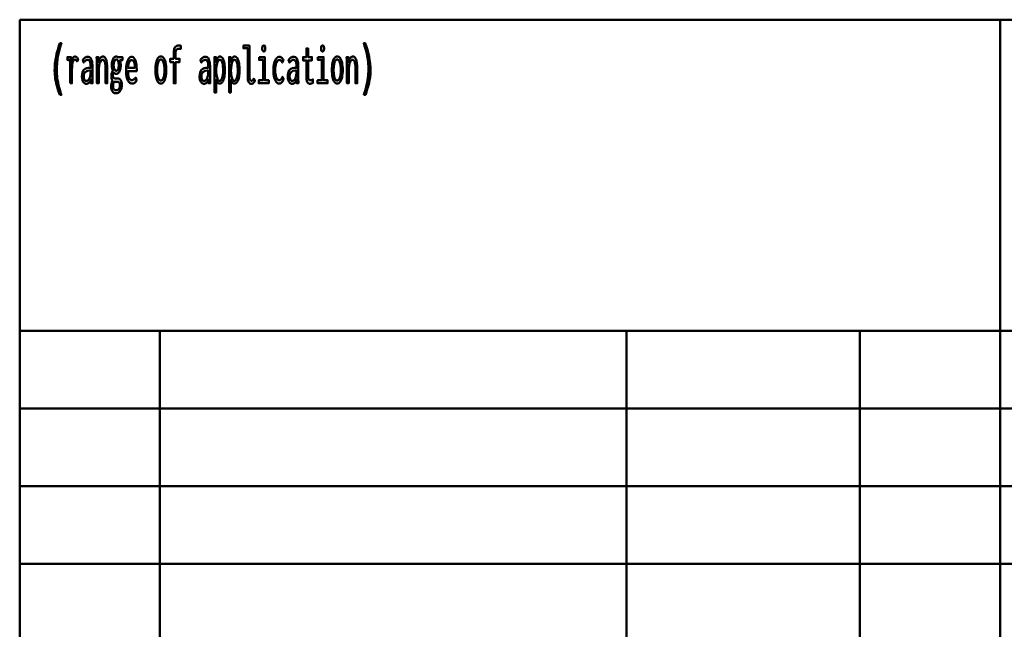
# Model space of a CAD drawing. Header units: millimetres. Extents: x 0 to 420, y 0 to 297.
# Tile 10 of 28: x 225 to 278, y 34 to 67. Entities that reach past the tile are written whole.
import ezdxf

# ---------------------------------------------------------------- set-up
doc = ezdxf.new("R2010")
doc.units = ezdxf.units.MM
doc.layers.add('AM_0', color=7, linetype='Continuous', lineweight=50)

# ---------------------------------------------------------------- blocks, each defined once
blk = doc.blocks.new('1_Drawing_frame_0_in_6060C2111N1N4N_300Cl0__1203')
at = {"layer": 'AM_0'}
for p, q in [((224.62, 12.5), (224.62, 67.49)), ((224.62, 67.49), (407.5, 67.49)), ((277.96, 67.49), (277.96, 12.5)), ((224.62, 50.57), (407.5, 50.57)), ((232.24, 50.57), (232.24, 12.5)), ((257.64, 50.57), (257.64, 12.5)), ((270.34, 50.57), (270.34, 12.5)), ((224.62, 46.34), (321.14, 46.34)), ((224.62, 42.11), (321.14, 42.11)), ((224.62, 37.88), (321.14, 37.88))]:
    blk.add_line(p, q, dxfattribs=at)
blk = doc.blocks.new('75_text1__1_in_6060C2111N1N4N_300Cl0__1203')
at = {"layer": 'AM_0'}
for points in [[(226.801, 63.398), (226.801, 63.398), (226.767, 63.495), (226.72, 63.634), (226.72, 63.634), (226.677, 63.766), (226.652, 63.851), (226.652, 63.851), (226.629, 63.935), (226.598, 64.063), (226.598, 64.063), (226.572, 64.192), (226.557, 64.28), (226.557, 64.28), (226.544, 64.368), (226.531, 64.502), (226.531, 64.502), (226.523, 64.639), (226.522, 64.731), (226.522, 64.731), (226.525, 64.876), (226.541, 65.098), (226.541, 65.098), (226.57, 65.324), (226.598, 65.478), (226.598, 65.478), (226.63, 65.631), (226.687, 65.855), (226.687, 65.855), (226.754, 66.07), (226.805, 66.209), (226.887, 66.209), (226.887, 66.209), (226.841, 66.067), (226.78, 65.851), (226.78, 65.851), (226.729, 65.633), (226.701, 65.485), (226.701, 65.485), (226.677, 65.338), (226.651, 65.12), (226.651, 65.12), (226.638, 64.905), (226.635, 64.763), (226.635, 64.763), (226.636, 64.679), (226.643, 64.549), (226.643, 64.549), (226.656, 64.412), (226.667, 64.318), (226.667, 64.318), (226.681, 64.223), (226.706, 64.08), (226.706, 64.08), (226.735, 63.937), (226.757, 63.842), (226.757, 63.842), (226.78, 63.748), (226.818, 63.613), (226.818, 63.613), (226.858, 63.482), (226.887, 63.398), (226.801, 63.398)], [(233.005, 65.186), (232.815, 65.186), (232.815, 65.361), (233.005, 65.361), (233.005, 65.598), (233.005, 65.598), (233.006, 65.67), (233.012, 65.766), (233.012, 65.766), (233.024, 65.847), (233.034, 65.893), (233.034, 65.893), (233.047, 65.933), (233.069, 65.983), (233.069, 65.983), (233.096, 66.022), (233.117, 66.042), (233.117, 66.042), (233.139, 66.057), (233.177, 66.073), (233.177, 66.073), (233.22, 66.082), (233.252, 66.084), (233.252, 66.084), (233.274, 66.084), (233.311, 66.082), (233.311, 66.082), (233.353, 66.079), (233.385, 66.076), (233.385, 65.897), (233.385, 65.897), (233.366, 65.9), (233.332, 65.903), (233.332, 65.903), (233.294, 65.904), (233.265, 65.905), (233.265, 65.905), (233.245, 65.904), (233.216, 65.9), (233.216, 65.9), (233.191, 65.893), (233.177, 65.886), (233.177, 65.886), (233.163, 65.877), (233.145, 65.858), (233.145, 65.858), (233.13, 65.832), (233.121, 65.812), (233.121, 65.812), (233.113, 65.787), (233.105, 65.744), (233.105, 65.744), (233.101, 65.69), (233.1, 65.65), (233.1, 65.361), (233.32, 65.361), (233.32, 65.186), (233.099, 65.186), (233.099, 64.03), (233.005, 64.03), (233.005, 65.186)], [(237.227, 63.995), (237.227, 63.995), (237.188, 63.999), (237.138, 64.022), (237.138, 64.022), (237.098, 64.065), (237.077, 64.105), (237.077, 64.105), (237.06, 64.153), (237.042, 64.244), (237.042, 64.244), (237.032, 64.357), (237.03, 64.443), (237.03, 65.936), (236.797, 65.936), (236.797, 66.084), (237.123, 66.084), (237.123, 64.449), (237.123, 64.449), (237.125, 64.39), (237.131, 64.315), (237.131, 64.315), (237.144, 64.258), (237.156, 64.23), (237.156, 64.23), (237.169, 64.207), (237.192, 64.183), (237.192, 64.183), (237.218, 64.17), (237.237, 64.168), (237.237, 64.168), (237.252, 64.169), (237.272, 64.175), (237.272, 64.175), (237.29, 64.186), (237.302, 64.196), (237.302, 64.196), (237.312, 64.209), (237.328, 64.233), (237.328, 64.233), (237.345, 64.262), (237.356, 64.285), (237.417, 64.159), (237.417, 64.159), (237.398, 64.126), (237.371, 64.084), (237.371, 64.084), (237.345, 64.051), (237.328, 64.033), (237.328, 64.033), (237.311, 64.019), (237.282, 64.004), (237.282, 64.004), (237.25, 63.996), (237.227, 63.995)], [(237.899, 65.764), (237.899, 65.764), (237.883, 65.766), (237.863, 65.773), (237.863, 65.773), (237.847, 65.788), (237.838, 65.801), (237.838, 65.801), (237.832, 65.818), (237.825, 65.851), (237.825, 65.851), (237.821, 65.893), (237.82, 65.925), (237.82, 65.925), (237.821, 65.958), (237.825, 66), (237.825, 66), (237.832, 66.033), (237.838, 66.05), (237.838, 66.05), (237.847, 66.063), (237.863, 66.077), (237.863, 66.077), (237.883, 66.085), (237.899, 66.087), (237.899, 66.087), (237.916, 66.085), (237.937, 66.078), (237.937, 66.078), (237.953, 66.063), (237.962, 66.05), (237.962, 66.05), (237.968, 66.034), (237.975, 66.001), (237.975, 66.001), (237.979, 65.959), (237.98, 65.925), (237.98, 65.925), (237.979, 65.893), (237.975, 65.851), (237.975, 65.851), (237.968, 65.818), (237.962, 65.801), (237.962, 65.801), (237.953, 65.788), (237.937, 65.773), (237.937, 65.773), (237.916, 65.766), (237.899, 65.764)], [(240.398, 64.001), (240.398, 64.001), (240.376, 64.003), (240.345, 64.014), (240.345, 64.014), (240.317, 64.033), (240.3, 64.05), (240.3, 64.05), (240.285, 64.071), (240.265, 64.108), (240.265, 64.108), (240.249, 64.152), (240.24, 64.185), (240.24, 64.185), (240.233, 64.221), (240.225, 64.278), (240.225, 64.278), (240.221, 64.34), (240.22, 64.384), (240.22, 65.278), (240.041, 65.278), (240.041, 65.46), (240.22, 65.46), (240.22, 65.931), (240.314, 65.931), (240.314, 65.46), (240.516, 65.46), (240.516, 65.278), (240.314, 65.278), (240.314, 64.449), (240.314, 64.449), (240.314, 64.416), (240.316, 64.371), (240.316, 64.371), (240.32, 64.332), (240.323, 64.309), (240.323, 64.309), (240.328, 64.289), (240.337, 64.262), (240.337, 64.262), (240.35, 64.24), (240.36, 64.228), (240.36, 64.228), (240.372, 64.217), (240.393, 64.206), (240.393, 64.206), (240.419, 64.2), (240.438, 64.199), (240.438, 64.199), (240.453, 64.201), (240.483, 64.209), (240.483, 64.209), (240.525, 64.226), (240.558, 64.241), (240.571, 64.246), (240.571, 64.051), (240.571, 64.051), (240.552, 64.043), (240.525, 64.032), (240.525, 64.032), (240.499, 64.022), (240.482, 64.016), (240.482, 64.016), (240.465, 64.011), (240.44, 64.005), (240.44, 64.005), (240.415, 64.002), (240.398, 64.001)], [(241.099, 65.764), (241.099, 65.764), (241.083, 65.766), (241.063, 65.773), (241.063, 65.773), (241.047, 65.788), (241.038, 65.801), (241.038, 65.801), (241.032, 65.818), (241.025, 65.851), (241.025, 65.851), (241.021, 65.893), (241.02, 65.925), (241.02, 65.925), (241.021, 65.958), (241.025, 66), (241.025, 66), (241.032, 66.033), (241.038, 66.05), (241.038, 66.05), (241.047, 66.063), (241.063, 66.077), (241.063, 66.077), (241.083, 66.085), (241.099, 66.087), (241.099, 66.087), (241.116, 66.085), (241.137, 66.078), (241.137, 66.078), (241.153, 66.063), (241.162, 66.05), (241.162, 66.05), (241.168, 66.034), (241.175, 66.001), (241.175, 66.001), (241.179, 65.959), (241.18, 65.925), (241.18, 65.925), (241.179, 65.893), (241.175, 65.851), (241.175, 65.851), (241.168, 65.818), (241.162, 65.801), (241.162, 65.801), (241.153, 65.788), (241.137, 65.773), (241.137, 65.773), (241.116, 65.766), (241.099, 65.764)], [(243.344, 63.398), (243.344, 63.398), (243.372, 63.482), (243.413, 63.613), (243.413, 63.613), (243.45, 63.748), (243.474, 63.842), (243.474, 63.842), (243.495, 63.937), (243.524, 64.08), (243.524, 64.08), (243.549, 64.223), (243.563, 64.318), (243.563, 64.318), (243.575, 64.412), (243.587, 64.549), (243.587, 64.549), (243.594, 64.679), (243.596, 64.763), (243.596, 64.763), (243.593, 64.905), (243.579, 65.12), (243.579, 65.12), (243.554, 65.338), (243.53, 65.485), (243.53, 65.485), (243.501, 65.633), (243.451, 65.851), (243.451, 65.851), (243.39, 66.067), (243.344, 66.209), (243.426, 66.209), (243.426, 66.209), (243.476, 66.07), (243.543, 65.855), (243.543, 65.855), (243.6, 65.631), (243.633, 65.478), (243.633, 65.478), (243.66, 65.324), (243.69, 65.098), (243.69, 65.098), (243.706, 64.876), (243.709, 64.731), (243.709, 64.731), (243.707, 64.639), (243.7, 64.502), (243.7, 64.502), (243.686, 64.368), (243.674, 64.28), (243.674, 64.28), (243.659, 64.192), (243.632, 64.063), (243.632, 64.063), (243.601, 63.935), (243.578, 63.851), (243.578, 63.851), (243.553, 63.766), (243.511, 63.634), (243.511, 63.634), (243.464, 63.495), (243.429, 63.398), (243.344, 63.398)], [(227.363, 64.03), (227.363, 64.03), (227.364, 64.089), (227.364, 64.21), (227.364, 64.21), (227.365, 64.371), (227.366, 64.501), (227.367, 64.763), (227.367, 64.763), (227.367, 64.832), (227.367, 64.923), (227.367, 64.923), (227.366, 65.001), (227.364, 65.045), (227.364, 65.045), (227.363, 65.083), (227.361, 65.134), (227.361, 65.134), (227.359, 65.174), (227.357, 65.196), (227.357, 65.196), (227.355, 65.216), (227.351, 65.246), (227.351, 65.246), (227.346, 65.278), (227.343, 65.299), (227.215, 65.299), (227.215, 65.46), (227.417, 65.46), (227.432, 65.177), (227.432, 65.177), (227.438, 65.215), (227.448, 65.269), (227.448, 65.269), (227.463, 65.317), (227.474, 65.346), (227.474, 65.346), (227.487, 65.373), (227.507, 65.407), (227.507, 65.407), (227.529, 65.435), (227.545, 65.451), (227.545, 65.451), (227.56, 65.464), (227.584, 65.477), (227.584, 65.477), (227.608, 65.485), (227.624, 65.486), (227.624, 65.486), (227.643, 65.484), (227.672, 65.476), (227.672, 65.476), (227.701, 65.46), (227.721, 65.446), (227.721, 65.446), (227.739, 65.429), (227.764, 65.4), (227.764, 65.4), (227.785, 65.367), (227.798, 65.343), (227.743, 65.216), (227.743, 65.216), (227.736, 65.23), (227.722, 65.251), (227.722, 65.251), (227.705, 65.271), (227.691, 65.284), (227.691, 65.284), (227.677, 65.296), (227.653, 65.309), (227.653, 65.309), (227.628, 65.316), (227.611, 65.317), (227.611, 65.317), (227.579, 65.31), (227.539, 65.273), (227.539, 65.273), (227.508, 65.204), (227.492, 65.14), (227.492, 65.14), (227.48, 65.063), (227.467, 64.923), (227.467, 64.923), (227.46, 64.754), (227.458, 64.625), (227.458, 64.03), (227.363, 64.03)], [(228.243, 64.004), (228.243, 64.004), (228.217, 64.006), (228.179, 64.015), (228.179, 64.015), (228.145, 64.032), (228.123, 64.048), (228.123, 64.048), (228.103, 64.067), (228.076, 64.103), (228.076, 64.103), (228.053, 64.147), (228.04, 64.181), (228.04, 64.181), (228.029, 64.219), (228.018, 64.283), (228.018, 64.283), (228.011, 64.354), (228.01, 64.406), (228.01, 64.406), (228.015, 64.509), (228.04, 64.639), (228.04, 64.639), (228.087, 64.736), (228.131, 64.783), (228.131, 64.783), (228.18, 64.819), (228.261, 64.858), (228.261, 64.858), (228.348, 64.877), (228.409, 64.879), (228.483, 64.876), (228.483, 64.935), (228.483, 64.935), (228.483, 64.968), (228.481, 65.018), (228.481, 65.018), (228.477, 65.065), (228.474, 65.097), (228.474, 65.097), (228.469, 65.127), (228.458, 65.171), (228.458, 65.171), (228.441, 65.213), (228.427, 65.24), (228.427, 65.24), (228.41, 65.264), (228.379, 65.29), (228.379, 65.29), (228.341, 65.304), (228.311, 65.307), (228.311, 65.307), (228.287, 65.305), (228.253, 65.297), (228.253, 65.297), (228.222, 65.282), (228.203, 65.269), (228.203, 65.269), (228.184, 65.252), (228.153, 65.222), (228.153, 65.222), (228.121, 65.186), (228.099, 65.158), (228.05, 65.299), (228.05, 65.299), (228.066, 65.319), (228.089, 65.346), (228.089, 65.346), (228.109, 65.37), (228.122, 65.385), (228.122, 65.385), (228.136, 65.398), (228.159, 65.417), (228.159, 65.417), (228.185, 65.436), (228.205, 65.448), (228.205, 65.448), (228.226, 65.459), (228.258, 65.471), (228.258, 65.471), (228.293, 65.477), (228.318, 65.478), (228.318, 65.478), (228.362, 65.474), (228.419, 65.452), (228.419, 65.452), (228.466, 65.411), (228.491, 65.374), (228.491, 65.374), (228.513, 65.331), (228.538, 65.266), (228.538, 65.266), (228.555, 65.198), (228.563, 65.152), (228.563, 65.152), (228.568, 65.105), (228.573, 65.037), (228.573, 65.037), (228.576, 64.971), (228.576, 64.927), (228.576, 64.43), (228.576, 64.43), (228.577, 64.356), (228.579, 64.239), (228.579, 64.239), (228.584, 64.116), (228.588, 64.03), (228.499, 64.03), (228.499, 64.03), (228.498, 64.043), (228.498, 64.067), (228.498, 64.067), (228.497, 64.097), (228.496, 64.12), (228.492, 64.228), (228.492, 64.228), (228.477, 64.183), (228.449, 64.126), (228.449, 64.126), (228.415, 64.08), (228.388, 64.057), (228.388, 64.057), (228.36, 64.038), (228.317, 64.017), (228.317, 64.017), (228.273, 64.006), (228.243, 64.004)], [(228.826, 65.075), (228.826, 65.075), (228.826, 65.099), (228.826, 65.135), (228.826, 65.135), (228.824, 65.168), (228.823, 65.19), (228.823, 65.19), (228.822, 65.213), (228.82, 65.251), (228.82, 65.251), (228.817, 65.293), (228.815, 65.323), (228.806, 65.46), (228.897, 65.46), (228.912, 65.164), (228.912, 65.164), (228.918, 65.199), (228.93, 65.25), (228.93, 65.25), (228.946, 65.298), (228.959, 65.328), (228.959, 65.328), (228.974, 65.356), (228.998, 65.394), (228.998, 65.394), (229.024, 65.426), (229.043, 65.444), (229.043, 65.444), (229.062, 65.459), (229.092, 65.475), (229.092, 65.475), (229.122, 65.484), (229.142, 65.486), (229.142, 65.486), (229.188, 65.479), (229.247, 65.444), (229.247, 65.444), (229.296, 65.379), (229.323, 65.319), (229.323, 65.319), (229.345, 65.247), (229.369, 65.12), (229.369, 65.12), (229.382, 64.97), (229.384, 64.857), (229.384, 64.03), (229.29, 64.03), (229.29, 64.75), (229.29, 64.75), (229.29, 64.818), (229.288, 64.91), (229.288, 64.91), (229.284, 64.992), (229.28, 65.041), (229.28, 65.041), (229.274, 65.086), (229.263, 65.146), (229.263, 65.146), (229.247, 65.199), (229.234, 65.229), (229.234, 65.229), (229.218, 65.255), (229.19, 65.283), (229.19, 65.283), (229.156, 65.299), (229.129, 65.301), (229.129, 65.301), (229.101, 65.298), (229.063, 65.278), (229.063, 65.278), (229.03, 65.241), (229.01, 65.207), (229.01, 65.207), (228.993, 65.167), (228.97, 65.1), (228.97, 65.1), (228.952, 65.023), (228.942, 64.966), (228.942, 64.966), (228.935, 64.907), (228.927, 64.815), (228.927, 64.815), (228.922, 64.721), (228.921, 64.657), (228.921, 64.03), (228.826, 64.03), (228.826, 65.075)], [(229.858, 63.484), (229.858, 63.484), (229.836, 63.485), (229.803, 63.491), (229.803, 63.491), (229.771, 63.501), (229.751, 63.511), (229.751, 63.511), (229.731, 63.523), (229.703, 63.546), (229.703, 63.546), (229.677, 63.574), (229.661, 63.596), (229.661, 63.596), (229.637, 63.636), (229.611, 63.705), (229.611, 63.705), (229.597, 63.782), (229.595, 63.839), (229.595, 63.839), (229.595, 63.876), (229.6, 63.93), (229.6, 63.93), (229.609, 63.984), (229.617, 64.02), (229.617, 64.02), (229.626, 64.054), (229.642, 64.103), (229.642, 64.103), (229.659, 64.148), (229.671, 64.176), (229.671, 64.176), (229.658, 64.194), (229.641, 64.222), (229.641, 64.222), (229.628, 64.252), (229.621, 64.272), (229.621, 64.272), (229.616, 64.295), (229.61, 64.332), (229.61, 64.332), (229.607, 64.374), (229.606, 64.404), (229.606, 64.404), (229.607, 64.443), (229.61, 64.497), (229.61, 64.497), (229.617, 64.545), (229.623, 64.573), (229.623, 64.573), (229.63, 64.601), (229.645, 64.644), (229.645, 64.644), (229.665, 64.689), (229.68, 64.719), (229.68, 64.737), (229.68, 64.737), (229.673, 64.754), (229.662, 64.783), (229.662, 64.783), (229.653, 64.817), (229.648, 64.842), (229.648, 64.842), (229.643, 64.869), (229.638, 64.915), (229.638, 64.915), (229.635, 64.966), (229.635, 65.004), (229.635, 65.004), (229.636, 65.06), (229.642, 65.138), (229.642, 65.138), (229.654, 65.211), (229.665, 65.256), (229.665, 65.256), (229.678, 65.298), (229.701, 65.353), (229.701, 65.353), (229.729, 65.399), (229.75, 65.426), (229.75, 65.426), (229.773, 65.447), (229.809, 65.471), (229.809, 65.471), (229.849, 65.484), (229.877, 65.486), (229.877, 65.486), (229.886, 65.486), (229.898, 65.485), (229.898, 65.485), (229.909, 65.482), (229.915, 65.48), (229.915, 65.48), (229.921, 65.477), (229.931, 65.472), (229.931, 65.472), (229.941, 65.465), (229.948, 65.46), (230.206, 65.46), (230.206, 65.283), (230.074, 65.283), (230.074, 65.283), (230.082, 65.264), (230.092, 65.231), (230.092, 65.231), (230.1, 65.194), (230.105, 65.168), (230.105, 65.168), (230.109, 65.14), (230.113, 65.097), (230.113, 65.097), (230.115, 65.052), (230.116, 65.022), (230.116, 65.022), (230.115, 64.971), (230.109, 64.897), (230.109, 64.897), (230.097, 64.826), (230.087, 64.781), (230.087, 64.781), (230.075, 64.738), (230.052, 64.681), (230.052, 64.681), (230.025, 64.632), (230.005, 64.603), (230.005, 64.603), (229.983, 64.579), (229.947, 64.554), (229.947, 64.554), (229.908, 64.54), (229.881, 64.537), (229.881, 64.537), (229.865, 64.538), (229.843, 64.542), (229.843, 64.542), (229.823, 64.55), (229.81, 64.557), (229.81, 64.557), (229.798, 64.566), (229.779, 64.581), (229.779, 64.581), (229.761, 64.598), (229.749, 64.611), (229.749, 64.611), (229.738, 64.596), (229.723, 64.573), (229.723, 64.573), (229.711, 64.549), (229.705, 64.533), (229.705, 64.533), (229.7, 64.517), (229.694, 64.491), (229.694, 64.491), (229.691, 64.464), (229.691, 64.445), (229.691, 64.445), (229.692, 64.414), (229.7, 64.375), (229.7, 64.375), (229.715, 64.344), (229.728, 64.328), (229.728, 64.328), (229.744, 64.315), (229.772, 64.301), (229.772, 64.301), (229.804, 64.294), (229.827, 64.293), (229.897, 64.295), (229.956, 64.298), (229.956, 64.298), (229.973, 64.297), (229.998, 64.293), (229.998, 64.293), (230.022, 64.284), (230.038, 64.277), (230.038, 64.277), (230.053, 64.268), (230.074, 64.253), (230.074, 64.253), (230.093, 64.235), (230.104, 64.222), (230.104, 64.222), (230.129, 64.184), (230.157, 64.111), (230.157, 64.111), (230.171, 64.019), (230.174, 63.948), (230.174, 63.948), (230.171, 63.867), (230.153, 63.759), (230.153, 63.759), (230.119, 63.667), (230.089, 63.614), (230.089, 63.614), (230.07, 63.59), (230.04, 63.559), (230.04, 63.559), (230.007, 63.532), (229.984, 63.518), (229.984, 63.518), (229.959, 63.506), (229.922, 63.492), (229.922, 63.492), (229.884, 63.485), (229.858, 63.484)], [(230.712, 64.009), (230.712, 64.009), (230.684, 64.012), (230.642, 64.028), (230.642, 64.028), (230.6, 64.058), (230.572, 64.085), (230.572, 64.085), (230.545, 64.119), (230.508, 64.184), (230.508, 64.184), (230.475, 64.266), (230.456, 64.329), (230.456, 64.329), (230.439, 64.4), (230.421, 64.519), (230.421, 64.519), (230.411, 64.656), (230.409, 64.755), (230.409, 64.755), (230.411, 64.834), (230.42, 64.947), (230.42, 64.947), (230.436, 65.054), (230.451, 65.121), (230.451, 65.121), (230.469, 65.185), (230.5, 65.27), (230.5, 65.27), (230.536, 65.342), (230.563, 65.383), (230.563, 65.383), (230.591, 65.417), (230.635, 65.454), (230.635, 65.454), (230.682, 65.474), (230.714, 65.478), (230.714, 65.478), (230.745, 65.475), (230.79, 65.455), (230.79, 65.455), (230.831, 65.42), (230.857, 65.387), (230.857, 65.387), (230.881, 65.347), (230.913, 65.274), (230.913, 65.274), (230.94, 65.186), (230.955, 65.118), (230.955, 65.118), (230.968, 65.044), (230.982, 64.922), (230.982, 64.922), (230.989, 64.787), (230.991, 64.69), (230.512, 64.69), (230.512, 64.69), (230.514, 64.599), (230.524, 64.48), (230.524, 64.48), (230.544, 64.381), (230.563, 64.326), (230.563, 64.326), (230.586, 64.281), (230.627, 64.233), (230.627, 64.233), (230.676, 64.207), (230.714, 64.202), (230.714, 64.202), (230.743, 64.203), (230.783, 64.212), (230.783, 64.212), (230.819, 64.228), (230.84, 64.243), (230.84, 64.243), (230.86, 64.26), (230.888, 64.289), (230.888, 64.289), (230.914, 64.32), (230.931, 64.342), (230.984, 64.186), (230.984, 64.186), (230.964, 64.156), (230.932, 64.116), (230.932, 64.116), (230.895, 64.08), (230.869, 64.059), (230.869, 64.059), (230.842, 64.041), (230.796, 64.022), (230.796, 64.022), (230.747, 64.011), (230.712, 64.009)], [(232.3, 64.017), (232.3, 64.017), (232.265, 64.021), (232.217, 64.04), (232.217, 64.04), (232.172, 64.075), (232.145, 64.108), (232.145, 64.108), (232.119, 64.147), (232.085, 64.218), (232.085, 64.218), (232.057, 64.302), (232.041, 64.366), (232.041, 64.366), (232.028, 64.435), (232.013, 64.547), (232.013, 64.547), (232.006, 64.669), (232.004, 64.755), (232.004, 64.755), (232.006, 64.842), (232.013, 64.963), (232.013, 64.963), (232.027, 65.074), (232.04, 65.143), (232.04, 65.143), (232.056, 65.206), (232.084, 65.289), (232.084, 65.289), (232.118, 65.358), (232.143, 65.397), (232.143, 65.397), (232.171, 65.429), (232.216, 65.464), (232.216, 65.464), (232.266, 65.482), (232.301, 65.486), (232.301, 65.486), (232.336, 65.482), (232.386, 65.464), (232.386, 65.464), (232.431, 65.429), (232.458, 65.397), (232.458, 65.397), (232.484, 65.358), (232.517, 65.289), (232.517, 65.289), (232.545, 65.206), (232.56, 65.143), (232.56, 65.143), (232.573, 65.074), (232.587, 64.963), (232.587, 64.963), (232.594, 64.842), (232.596, 64.755), (232.596, 64.755), (232.594, 64.669), (232.587, 64.547), (232.587, 64.547), (232.572, 64.435), (232.559, 64.366), (232.559, 64.366), (232.544, 64.302), (232.515, 64.218), (232.515, 64.218), (232.482, 64.147), (232.456, 64.108), (232.456, 64.108), (232.428, 64.075), (232.384, 64.04), (232.384, 64.04), (232.335, 64.021), (232.3, 64.017)], [(234.643, 64.004), (234.643, 64.004), (234.617, 64.006), (234.579, 64.015), (234.579, 64.015), (234.545, 64.032), (234.523, 64.048), (234.523, 64.048), (234.503, 64.067), (234.476, 64.103), (234.476, 64.103), (234.453, 64.147), (234.44, 64.181), (234.44, 64.181), (234.429, 64.219), (234.418, 64.283), (234.418, 64.283), (234.411, 64.354), (234.41, 64.406), (234.41, 64.406), (234.415, 64.509), (234.44, 64.639), (234.44, 64.639), (234.487, 64.736), (234.531, 64.783), (234.531, 64.783), (234.58, 64.819), (234.661, 64.858), (234.661, 64.858), (234.748, 64.877), (234.809, 64.879), (234.883, 64.876), (234.883, 64.935), (234.883, 64.935), (234.883, 64.968), (234.881, 65.018), (234.881, 65.018), (234.877, 65.065), (234.874, 65.097), (234.874, 65.097), (234.869, 65.127), (234.858, 65.171), (234.858, 65.171), (234.841, 65.213), (234.827, 65.24), (234.827, 65.24), (234.81, 65.264), (234.779, 65.29), (234.779, 65.29), (234.741, 65.304), (234.711, 65.307), (234.711, 65.307), (234.687, 65.305), (234.653, 65.297), (234.653, 65.297), (234.622, 65.282), (234.603, 65.269), (234.603, 65.269), (234.584, 65.252), (234.553, 65.222), (234.553, 65.222), (234.521, 65.186), (234.499, 65.158), (234.45, 65.299), (234.45, 65.299), (234.466, 65.319), (234.489, 65.346), (234.489, 65.346), (234.509, 65.37), (234.522, 65.385), (234.522, 65.385), (234.536, 65.398), (234.559, 65.417), (234.559, 65.417), (234.585, 65.436), (234.605, 65.448), (234.605, 65.448), (234.626, 65.459), (234.658, 65.471), (234.658, 65.471), (234.693, 65.477), (234.718, 65.478), (234.718, 65.478), (234.762, 65.474), (234.819, 65.452), (234.819, 65.452), (234.866, 65.411), (234.891, 65.374), (234.891, 65.374), (234.913, 65.331), (234.938, 65.266), (234.938, 65.266), (234.955, 65.198), (234.963, 65.152), (234.963, 65.152), (234.968, 65.105), (234.973, 65.037), (234.973, 65.037), (234.976, 64.971), (234.976, 64.927), (234.976, 64.43), (234.976, 64.43), (234.977, 64.356), (234.979, 64.239), (234.979, 64.239), (234.984, 64.116), (234.988, 64.03), (234.899, 64.03), (234.899, 64.03), (234.898, 64.043), (234.898, 64.067), (234.898, 64.067), (234.897, 64.097), (234.896, 64.12), (234.892, 64.228), (234.892, 64.228), (234.877, 64.183), (234.849, 64.126), (234.849, 64.126), (234.815, 64.08), (234.788, 64.057), (234.788, 64.057), (234.76, 64.038), (234.717, 64.017), (234.717, 64.017), (234.673, 64.006), (234.643, 64.004)], [(235.218, 65.14), (235.218, 65.14), (235.218, 65.209), (235.217, 65.308), (235.217, 65.308), (235.215, 65.401), (235.214, 65.46), (235.304, 65.46), (235.308, 65.213), (235.308, 65.213), (235.323, 65.263), (235.349, 65.329), (235.349, 65.329), (235.378, 65.384), (235.399, 65.415), (235.399, 65.415), (235.421, 65.441), (235.457, 65.468), (235.457, 65.468), (235.496, 65.483), (235.523, 65.486), (235.523, 65.486), (235.558, 65.482), (235.605, 65.459), (235.605, 65.459), (235.647, 65.416), (235.672, 65.377), (235.672, 65.377), (235.694, 65.331), (235.723, 65.253), (235.723, 65.253), (235.746, 65.164), (235.758, 65.099), (235.758, 65.099), (235.768, 65.03), (235.779, 64.926), (235.779, 64.926), (235.785, 64.82), (235.786, 64.748), (235.786, 64.748), (235.785, 64.673), (235.778, 64.564), (235.778, 64.564), (235.767, 64.459), (235.756, 64.391), (235.756, 64.391), (235.742, 64.327), (235.717, 64.239), (235.717, 64.239), (235.686, 64.163), (235.661, 64.118), (235.661, 64.118), (235.634, 64.08), (235.589, 64.038), (235.589, 64.038), (235.537, 64.016), (235.5, 64.012), (235.5, 64.012), (235.476, 64.014), (235.443, 64.024), (235.443, 64.024), (235.413, 64.042), (235.394, 64.059), (235.394, 64.059), (235.377, 64.08), (235.351, 64.121), (235.351, 64.121), (235.327, 64.171), (235.311, 64.209), (235.311, 63.536), (235.218, 63.536), (235.218, 65.14)], [(236.018, 65.14), (236.018, 65.14), (236.018, 65.209), (236.017, 65.308), (236.017, 65.308), (236.015, 65.401), (236.014, 65.46), (236.104, 65.46), (236.108, 65.213), (236.108, 65.213), (236.123, 65.263), (236.149, 65.329), (236.149, 65.329), (236.178, 65.384), (236.199, 65.415), (236.199, 65.415), (236.221, 65.441), (236.257, 65.468), (236.257, 65.468), (236.296, 65.483), (236.323, 65.486), (236.323, 65.486), (236.358, 65.482), (236.405, 65.459), (236.405, 65.459), (236.447, 65.416), (236.472, 65.377), (236.472, 65.377), (236.494, 65.331), (236.523, 65.253), (236.523, 65.253), (236.546, 65.164), (236.558, 65.099), (236.558, 65.099), (236.568, 65.03), (236.579, 64.926), (236.579, 64.926), (236.585, 64.82), (236.586, 64.748), (236.586, 64.748), (236.585, 64.673), (236.578, 64.564), (236.578, 64.564), (236.567, 64.459), (236.556, 64.391), (236.556, 64.391), (236.542, 64.327), (236.517, 64.239), (236.517, 64.239), (236.486, 64.163), (236.461, 64.118), (236.461, 64.118), (236.434, 64.08), (236.389, 64.038), (236.389, 64.038), (236.337, 64.016), (236.3, 64.012), (236.3, 64.012), (236.276, 64.014), (236.243, 64.024), (236.243, 64.024), (236.213, 64.042), (236.194, 64.059), (236.194, 64.059), (236.177, 64.08), (236.151, 64.121), (236.151, 64.121), (236.127, 64.171), (236.112, 64.209), (236.112, 63.536), (236.018, 63.536), (236.018, 65.14)], [(237.648, 65.46), (237.957, 65.46), (237.957, 64.199), (238.172, 64.199), (238.172, 64.03), (237.626, 64.03), (237.626, 64.199), (237.864, 64.199), (237.864, 65.299), (237.648, 65.299), (237.648, 65.46)], [(238.741, 64.02), (238.741, 64.02), (238.705, 64.023), (238.655, 64.041), (238.655, 64.041), (238.608, 64.075), (238.578, 64.105), (238.578, 64.105), (238.551, 64.143), (238.514, 64.21), (238.514, 64.21), (238.483, 64.291), (238.465, 64.353), (238.465, 64.353), (238.451, 64.42), (238.435, 64.529), (238.435, 64.529), (238.426, 64.649), (238.424, 64.735), (238.424, 64.735), (238.426, 64.823), (238.435, 64.946), (238.435, 64.946), (238.452, 65.059), (238.468, 65.129), (238.468, 65.129), (238.486, 65.193), (238.519, 65.278), (238.519, 65.278), (238.557, 65.348), (238.585, 65.387), (238.585, 65.387), (238.615, 65.419), (238.663, 65.453), (238.663, 65.453), (238.714, 65.472), (238.749, 65.476), (238.749, 65.476), (238.777, 65.473), (238.817, 65.462), (238.817, 65.462), (238.854, 65.441), (238.877, 65.422), (238.877, 65.422), (238.898, 65.4), (238.927, 65.362), (238.927, 65.362), (238.951, 65.32), (238.965, 65.288), (238.907, 65.156), (238.907, 65.156), (238.895, 65.18), (238.877, 65.213), (238.877, 65.213), (238.857, 65.242), (238.844, 65.259), (238.844, 65.259), (238.829, 65.273), (238.804, 65.289), (238.804, 65.289), (238.776, 65.297), (238.755, 65.299), (238.755, 65.299), (238.729, 65.296), (238.691, 65.281), (238.691, 65.281), (238.656, 65.253), (238.634, 65.228), (238.634, 65.228), (238.614, 65.197), (238.587, 65.143), (238.587, 65.143), (238.564, 65.08), (238.551, 65.032), (238.551, 65.032), (238.54, 64.98), (238.529, 64.898), (238.529, 64.898), (238.522, 64.809), (238.521, 64.746), (238.521, 64.746), (238.522, 64.687), (238.528, 64.601), (238.528, 64.601), (238.539, 64.52), (238.549, 64.468), (238.549, 64.468), (238.56, 64.42), (238.582, 64.355), (238.582, 64.355), (238.607, 64.3), (238.626, 64.268), (238.626, 64.268), (238.647, 64.241), (238.68, 64.212), (238.68, 64.212), (238.716, 64.197), (238.741, 64.194), (238.741, 64.194), (238.757, 64.195), (238.78, 64.2), (238.78, 64.2), (238.801, 64.21), (238.814, 64.22), (238.814, 64.22), (238.827, 64.231), (238.844, 64.249), (238.844, 64.249), (238.86, 64.27), (238.87, 64.285), (238.87, 64.285), (238.88, 64.302), (238.895, 64.33), (238.895, 64.33), (238.91, 64.361), (238.921, 64.384), (238.976, 64.248), (238.963, 64.224), (238.963, 64.224), (238.951, 64.199), (238.933, 64.166), (238.933, 64.166), (238.916, 64.136), (238.905, 64.119), (238.905, 64.119), (238.894, 64.103), (238.875, 64.081), (238.875, 64.081), (238.854, 64.061), (238.838, 64.049), (238.838, 64.049), (238.821, 64.038), (238.793, 64.027), (238.793, 64.027), (238.763, 64.021), (238.741, 64.02)], [(239.443, 64.004), (239.443, 64.004), (239.417, 64.006), (239.379, 64.015), (239.379, 64.015), (239.345, 64.032), (239.323, 64.048), (239.323, 64.048), (239.303, 64.067), (239.276, 64.103), (239.276, 64.103), (239.253, 64.147), (239.24, 64.181), (239.24, 64.181), (239.229, 64.219), (239.218, 64.283), (239.218, 64.283), (239.211, 64.354), (239.21, 64.406), (239.21, 64.406), (239.215, 64.509), (239.24, 64.639), (239.24, 64.639), (239.287, 64.736), (239.331, 64.783), (239.331, 64.783), (239.38, 64.819), (239.461, 64.858), (239.461, 64.858), (239.548, 64.877), (239.609, 64.879), (239.683, 64.876), (239.683, 64.935), (239.683, 64.935), (239.683, 64.968), (239.681, 65.018), (239.681, 65.018), (239.677, 65.065), (239.674, 65.097), (239.674, 65.097), (239.669, 65.127), (239.658, 65.171), (239.658, 65.171), (239.641, 65.213), (239.627, 65.24), (239.627, 65.24), (239.61, 65.264), (239.579, 65.29), (239.579, 65.29), (239.541, 65.304), (239.511, 65.307), (239.511, 65.307), (239.487, 65.305), (239.453, 65.297), (239.453, 65.297), (239.422, 65.282), (239.403, 65.269), (239.403, 65.269), (239.384, 65.252), (239.353, 65.222), (239.353, 65.222), (239.321, 65.186), (239.298, 65.158), (239.25, 65.299), (239.25, 65.299), (239.266, 65.319), (239.289, 65.346), (239.289, 65.346), (239.309, 65.37), (239.322, 65.385), (239.322, 65.385), (239.336, 65.398), (239.359, 65.417), (239.359, 65.417), (239.385, 65.436), (239.405, 65.448), (239.405, 65.448), (239.426, 65.459), (239.458, 65.471), (239.458, 65.471), (239.493, 65.477), (239.518, 65.478), (239.518, 65.478), (239.562, 65.474), (239.619, 65.452), (239.619, 65.452), (239.666, 65.411), (239.691, 65.374), (239.691, 65.374), (239.713, 65.331), (239.738, 65.266), (239.738, 65.266), (239.755, 65.198), (239.763, 65.152), (239.763, 65.152), (239.768, 65.105), (239.773, 65.037), (239.773, 65.037), (239.776, 64.971), (239.776, 64.927), (239.776, 64.43), (239.776, 64.43), (239.777, 64.356), (239.779, 64.239), (239.779, 64.239), (239.784, 64.116), (239.788, 64.03), (239.699, 64.03), (239.699, 64.03), (239.698, 64.043), (239.698, 64.067), (239.698, 64.067), (239.697, 64.097), (239.696, 64.12), (239.692, 64.228), (239.692, 64.228), (239.677, 64.183), (239.649, 64.126), (239.649, 64.126), (239.615, 64.08), (239.588, 64.057), (239.588, 64.057), (239.56, 64.038), (239.517, 64.017), (239.517, 64.017), (239.473, 64.006), (239.443, 64.004)], [(240.848, 65.46), (241.157, 65.46), (241.157, 64.199), (241.372, 64.199), (241.372, 64.03), (240.826, 64.03), (240.826, 64.199), (241.064, 64.199), (241.064, 65.299), (240.848, 65.299), (240.848, 65.46)], [(241.9, 64.017), (241.9, 64.017), (241.865, 64.021), (241.817, 64.04), (241.817, 64.04), (241.772, 64.075), (241.745, 64.108), (241.745, 64.108), (241.719, 64.147), (241.685, 64.218), (241.685, 64.218), (241.657, 64.302), (241.641, 64.366), (241.641, 64.366), (241.628, 64.435), (241.613, 64.547), (241.613, 64.547), (241.606, 64.669), (241.604, 64.755), (241.604, 64.755), (241.606, 64.842), (241.613, 64.963), (241.613, 64.963), (241.627, 65.074), (241.64, 65.143), (241.64, 65.143), (241.656, 65.206), (241.684, 65.289), (241.684, 65.289), (241.718, 65.358), (241.743, 65.397), (241.743, 65.397), (241.771, 65.429), (241.816, 65.464), (241.816, 65.464), (241.866, 65.482), (241.901, 65.486), (241.901, 65.486), (241.936, 65.482), (241.986, 65.464), (241.986, 65.464), (242.031, 65.429), (242.058, 65.397), (242.058, 65.397), (242.084, 65.358), (242.117, 65.289), (242.117, 65.289), (242.145, 65.206), (242.16, 65.143), (242.16, 65.143), (242.173, 65.074), (242.187, 64.963), (242.187, 64.963), (242.194, 64.842), (242.196, 64.755), (242.196, 64.755), (242.194, 64.669), (242.187, 64.547), (242.187, 64.547), (242.172, 64.435), (242.159, 64.366), (242.159, 64.366), (242.144, 64.302), (242.115, 64.218), (242.115, 64.218), (242.082, 64.147), (242.056, 64.108), (242.056, 64.108), (242.028, 64.075), (241.984, 64.04), (241.984, 64.04), (241.935, 64.021), (241.9, 64.017)], [(242.426, 65.075), (242.426, 65.075), (242.426, 65.099), (242.426, 65.135), (242.426, 65.135), (242.424, 65.168), (242.423, 65.19), (242.423, 65.19), (242.422, 65.213), (242.42, 65.251), (242.42, 65.251), (242.417, 65.293), (242.415, 65.323), (242.406, 65.46), (242.497, 65.46), (242.512, 65.164), (242.512, 65.164), (242.518, 65.199), (242.53, 65.25), (242.53, 65.25), (242.546, 65.298), (242.559, 65.328), (242.559, 65.328), (242.574, 65.356), (242.598, 65.394), (242.598, 65.394), (242.624, 65.426), (242.643, 65.444), (242.643, 65.444), (242.662, 65.459), (242.692, 65.475), (242.692, 65.475), (242.722, 65.484), (242.742, 65.486), (242.742, 65.486), (242.788, 65.479), (242.847, 65.444), (242.847, 65.444), (242.896, 65.379), (242.923, 65.319), (242.923, 65.319), (242.945, 65.247), (242.969, 65.12), (242.969, 65.12), (242.982, 64.97), (242.984, 64.857), (242.984, 64.03), (242.89, 64.03), (242.89, 64.75), (242.89, 64.75), (242.89, 64.818), (242.888, 64.91), (242.888, 64.91), (242.884, 64.992), (242.88, 65.041), (242.88, 65.041), (242.874, 65.086), (242.863, 65.146), (242.863, 65.146), (242.847, 65.199), (242.834, 65.229), (242.834, 65.229), (242.818, 65.255), (242.79, 65.283), (242.79, 65.283), (242.756, 65.299), (242.729, 65.301), (242.729, 65.301), (242.701, 65.298), (242.663, 65.278), (242.663, 65.278), (242.63, 65.241), (242.61, 65.207), (242.61, 65.207), (242.593, 65.167), (242.57, 65.1), (242.57, 65.1), (242.552, 65.023), (242.542, 64.966), (242.542, 64.966), (242.535, 64.907), (242.527, 64.815), (242.527, 64.815), (242.522, 64.721), (242.521, 64.657), (242.521, 64.03), (242.426, 64.03), (242.426, 65.075)], [(229.875, 64.714), (229.875, 64.714), (229.9, 64.717), (229.933, 64.734), (229.933, 64.734), (229.96, 64.766), (229.976, 64.795), (229.976, 64.795), (229.989, 64.83), (230.003, 64.891), (230.003, 64.891), (230.01, 64.963), (230.012, 65.017), (230.012, 65.017), (230.01, 65.071), (230.003, 65.143), (230.003, 65.143), (229.989, 65.204), (229.976, 65.24), (229.976, 65.24), (229.96, 65.269), (229.933, 65.302), (229.933, 65.302), (229.901, 65.319), (229.877, 65.322), (229.877, 65.322), (229.86, 65.321), (229.837, 65.313), (229.837, 65.313), (229.816, 65.298), (229.802, 65.285), (229.802, 65.285), (229.79, 65.269), (229.773, 65.24), (229.773, 65.24), (229.759, 65.205), (229.751, 65.179), (229.751, 65.179), (229.744, 65.15), (229.737, 65.103), (229.737, 65.103), (229.733, 65.052), (229.732, 65.015), (229.732, 65.015), (229.733, 64.979), (229.737, 64.929), (229.737, 64.929), (229.744, 64.883), (229.75, 64.855), (229.75, 64.855), (229.758, 64.829), (229.772, 64.795), (229.772, 64.795), (229.788, 64.766), (229.8, 64.75), (229.8, 64.75), (229.814, 64.737), (229.835, 64.723), (229.835, 64.723), (229.859, 64.715), (229.875, 64.714)], [(230.9, 64.87), (230.9, 64.87), (230.898, 64.919), (230.892, 64.988), (230.892, 64.988), (230.882, 65.052), (230.873, 65.092), (230.873, 65.092), (230.863, 65.129), (230.844, 65.177), (230.844, 65.177), (230.823, 65.218), (230.807, 65.241), (230.807, 65.241), (230.79, 65.26), (230.762, 65.28), (230.762, 65.28), (230.733, 65.291), (230.712, 65.294), (230.712, 65.294), (230.691, 65.291), (230.661, 65.28), (230.661, 65.28), (230.633, 65.26), (230.615, 65.241), (230.615, 65.241), (230.598, 65.218), (230.576, 65.177), (230.576, 65.177), (230.556, 65.129), (230.545, 65.092), (230.545, 65.092), (230.535, 65.052), (230.524, 64.988), (230.524, 64.988), (230.516, 64.919), (230.513, 64.87), (230.9, 64.87)], [(232.296, 64.181), (232.296, 64.181), (232.32, 64.184), (232.353, 64.198), (232.353, 64.198), (232.384, 64.224), (232.403, 64.249), (232.403, 64.249), (232.421, 64.279), (232.444, 64.332), (232.444, 64.332), (232.463, 64.396), (232.474, 64.444), (232.474, 64.444), (232.483, 64.497), (232.493, 64.582), (232.493, 64.582), (232.499, 64.676), (232.5, 64.742), (232.5, 64.742), (232.499, 64.812), (232.493, 64.909), (232.493, 64.909), (232.484, 64.997), (232.475, 65.051), (232.475, 65.051), (232.464, 65.101), (232.444, 65.166), (232.444, 65.166), (232.421, 65.221), (232.404, 65.251), (232.404, 65.251), (232.385, 65.276), (232.354, 65.302), (232.354, 65.302), (232.32, 65.317), (232.296, 65.32), (232.296, 65.32), (232.273, 65.317), (232.241, 65.302), (232.241, 65.302), (232.212, 65.275), (232.193, 65.25), (232.193, 65.25), (232.177, 65.22), (232.154, 65.165), (232.154, 65.165), (232.135, 65.099), (232.125, 65.049), (232.125, 65.049), (232.116, 64.995), (232.107, 64.906), (232.107, 64.906), (232.101, 64.809), (232.1, 64.74), (232.1, 64.74), (232.101, 64.673), (232.107, 64.58), (232.107, 64.58), (232.116, 64.494), (232.125, 64.442), (232.125, 64.442), (232.135, 64.394), (232.154, 64.331), (232.154, 64.331), (232.177, 64.278), (232.193, 64.248), (232.193, 64.248), (232.212, 64.224), (232.241, 64.198), (232.241, 64.198), (232.273, 64.184), (232.296, 64.181)], [(235.499, 64.168), (235.499, 64.168), (235.523, 64.171), (235.556, 64.187), (235.556, 64.187), (235.586, 64.217), (235.604, 64.245), (235.604, 64.245), (235.621, 64.278), (235.642, 64.335), (235.642, 64.335), (235.66, 64.401), (235.669, 64.449), (235.669, 64.449), (235.677, 64.501), (235.686, 64.581), (235.686, 64.581), (235.69, 64.666), (235.691, 64.724), (235.691, 64.724), (235.69, 64.778), (235.687, 64.859), (235.687, 64.859), (235.68, 64.94), (235.673, 64.994), (235.673, 64.994), (235.665, 65.046), (235.65, 65.118), (235.65, 65.118), (235.63, 65.182), (235.615, 65.22), (235.615, 65.22), (235.598, 65.253), (235.568, 65.289), (235.568, 65.289), (235.535, 65.308), (235.51, 65.312), (235.51, 65.312), (235.485, 65.308), (235.451, 65.288), (235.451, 65.288), (235.42, 65.252), (235.402, 65.218), (235.402, 65.218), (235.385, 65.179), (235.363, 65.113), (235.363, 65.113), (235.345, 65.04), (235.336, 64.986), (235.336, 64.986), (235.328, 64.931), (235.319, 64.849), (235.319, 64.849), (235.315, 64.767), (235.314, 64.713), (235.314, 64.713), (235.315, 64.664), (235.319, 64.59), (235.319, 64.59), (235.326, 64.516), (235.332, 64.466), (235.332, 64.466), (235.34, 64.418), (235.356, 64.35), (235.356, 64.35), (235.376, 64.29), (235.391, 64.254), (235.391, 64.254), (235.409, 64.223), (235.439, 64.189), (235.439, 64.189), (235.474, 64.171), (235.499, 64.168)], [(236.299, 64.168), (236.299, 64.168), (236.323, 64.171), (236.356, 64.187), (236.356, 64.187), (236.386, 64.217), (236.404, 64.245), (236.404, 64.245), (236.421, 64.278), (236.442, 64.335), (236.442, 64.335), (236.46, 64.401), (236.469, 64.449), (236.469, 64.449), (236.477, 64.501), (236.486, 64.581), (236.486, 64.581), (236.49, 64.666), (236.491, 64.724), (236.491, 64.724), (236.49, 64.778), (236.487, 64.859), (236.487, 64.859), (236.48, 64.94), (236.473, 64.994), (236.473, 64.994), (236.465, 65.046), (236.45, 65.118), (236.45, 65.118), (236.43, 65.182), (236.415, 65.22), (236.415, 65.22), (236.398, 65.253), (236.368, 65.289), (236.368, 65.289), (236.335, 65.308), (236.31, 65.312), (236.31, 65.312), (236.285, 65.308), (236.251, 65.288), (236.251, 65.288), (236.22, 65.252), (236.202, 65.218), (236.202, 65.218), (236.185, 65.179), (236.163, 65.113), (236.163, 65.113), (236.145, 65.04), (236.136, 64.986), (236.136, 64.986), (236.128, 64.931), (236.119, 64.849), (236.119, 64.849), (236.115, 64.767), (236.114, 64.713), (236.114, 64.713), (236.115, 64.664), (236.119, 64.59), (236.119, 64.59), (236.126, 64.516), (236.132, 64.466), (236.132, 64.466), (236.14, 64.418), (236.156, 64.35), (236.156, 64.35), (236.176, 64.29), (236.191, 64.254), (236.191, 64.254), (236.209, 64.223), (236.239, 64.189), (236.239, 64.189), (236.274, 64.171), (236.299, 64.168)], [(241.896, 64.181), (241.896, 64.181), (241.92, 64.184), (241.953, 64.198), (241.953, 64.198), (241.984, 64.224), (242.003, 64.249), (242.003, 64.249), (242.021, 64.279), (242.044, 64.332), (242.044, 64.332), (242.063, 64.396), (242.074, 64.444), (242.074, 64.444), (242.083, 64.497), (242.093, 64.582), (242.093, 64.582), (242.099, 64.676), (242.1, 64.742), (242.1, 64.742), (242.099, 64.812), (242.093, 64.909), (242.093, 64.909), (242.084, 64.997), (242.075, 65.051), (242.075, 65.051), (242.064, 65.101), (242.044, 65.166), (242.044, 65.166), (242.021, 65.221), (242.004, 65.251), (242.004, 65.251), (241.985, 65.276), (241.954, 65.302), (241.954, 65.302), (241.92, 65.317), (241.896, 65.32), (241.896, 65.32), (241.873, 65.317), (241.841, 65.302), (241.841, 65.302), (241.812, 65.275), (241.793, 65.25), (241.793, 65.25), (241.777, 65.22), (241.754, 65.165), (241.754, 65.165), (241.735, 65.099), (241.725, 65.049), (241.725, 65.049), (241.716, 64.995), (241.707, 64.906), (241.707, 64.906), (241.701, 64.809), (241.7, 64.74), (241.7, 64.74), (241.701, 64.673), (241.707, 64.58), (241.707, 64.58), (241.716, 64.494), (241.725, 64.442), (241.725, 64.442), (241.735, 64.394), (241.754, 64.331), (241.754, 64.331), (241.777, 64.278), (241.793, 64.248), (241.793, 64.248), (241.812, 64.224), (241.841, 64.198), (241.841, 64.198), (241.873, 64.184), (241.896, 64.181)], [(228.258, 64.155), (228.258, 64.155), (228.286, 64.158), (228.326, 64.173), (228.326, 64.173), (228.361, 64.202), (228.382, 64.228), (228.382, 64.228), (228.401, 64.26), (228.426, 64.315), (228.426, 64.315), (228.447, 64.38), (228.458, 64.428), (228.458, 64.428), (228.467, 64.481), (228.477, 64.564), (228.477, 64.564), (228.482, 64.653), (228.483, 64.716), (228.483, 64.716), (228.467, 64.718), (228.446, 64.72), (228.446, 64.72), (228.43, 64.721), (228.422, 64.722), (228.422, 64.722), (228.308, 64.709), (228.185, 64.643), (228.185, 64.643), (228.119, 64.52), (228.106, 64.407), (228.106, 64.407), (228.108, 64.362), (228.116, 64.302), (228.116, 64.302), (228.132, 64.251), (228.147, 64.222), (228.147, 64.222), (228.164, 64.198), (228.195, 64.172), (228.195, 64.172), (228.231, 64.157), (228.258, 64.155)], [(234.658, 64.155), (234.658, 64.155), (234.686, 64.158), (234.726, 64.173), (234.726, 64.173), (234.761, 64.202), (234.782, 64.228), (234.782, 64.228), (234.801, 64.26), (234.826, 64.315), (234.826, 64.315), (234.847, 64.38), (234.858, 64.428), (234.858, 64.428), (234.867, 64.481), (234.877, 64.564), (234.877, 64.564), (234.882, 64.653), (234.883, 64.716), (234.883, 64.716), (234.867, 64.718), (234.846, 64.72), (234.846, 64.72), (234.83, 64.721), (234.822, 64.722), (234.822, 64.722), (234.708, 64.709), (234.585, 64.643), (234.585, 64.643), (234.519, 64.52), (234.506, 64.407), (234.506, 64.407), (234.508, 64.362), (234.516, 64.302), (234.516, 64.302), (234.532, 64.251), (234.547, 64.222), (234.547, 64.222), (234.564, 64.198), (234.595, 64.172), (234.595, 64.172), (234.631, 64.157), (234.658, 64.155)], [(239.458, 64.155), (239.458, 64.155), (239.486, 64.158), (239.526, 64.173), (239.526, 64.173), (239.561, 64.202), (239.582, 64.228), (239.582, 64.228), (239.601, 64.26), (239.626, 64.315), (239.626, 64.315), (239.647, 64.38), (239.658, 64.428), (239.658, 64.428), (239.667, 64.481), (239.677, 64.564), (239.677, 64.564), (239.682, 64.653), (239.683, 64.716), (239.683, 64.716), (239.667, 64.718), (239.646, 64.72), (239.646, 64.72), (239.63, 64.721), (239.622, 64.722), (239.622, 64.722), (239.508, 64.709), (239.385, 64.643), (239.385, 64.643), (239.319, 64.52), (239.306, 64.407), (239.306, 64.407), (239.308, 64.362), (239.316, 64.302), (239.316, 64.302), (239.332, 64.251), (239.347, 64.222), (239.347, 64.222), (239.364, 64.198), (239.395, 64.172), (239.395, 64.172), (239.431, 64.157), (239.458, 64.155)], [(229.868, 63.653), (229.868, 63.653), (229.888, 63.654), (229.916, 63.658), (229.916, 63.658), (229.942, 63.666), (229.958, 63.673), (229.958, 63.673), (229.972, 63.682), (229.993, 63.697), (229.993, 63.697), (230.01, 63.715), (230.021, 63.728), (230.021, 63.728), (230.03, 63.742), (230.042, 63.765), (230.042, 63.765), (230.053, 63.791), (230.058, 63.809), (230.058, 63.809), (230.063, 63.828), (230.068, 63.858), (230.068, 63.858), (230.071, 63.891), (230.072, 63.913), (230.072, 63.913), (230.071, 63.94), (230.067, 63.976), (230.067, 63.976), (230.06, 64.008), (230.053, 64.027), (230.053, 64.027), (230.045, 64.045), (230.032, 64.067), (230.032, 64.067), (230.016, 64.085), (230.005, 64.094), (230.005, 64.094), (229.993, 64.102), (229.975, 64.11), (229.975, 64.11), (229.955, 64.115), (229.942, 64.116), (229.942, 64.116), (229.935, 64.116), (229.925, 64.115), (229.925, 64.115), (229.914, 64.115), (229.908, 64.115), (229.908, 64.115), (229.901, 64.114), (229.893, 64.113), (229.893, 64.113), (229.884, 64.112), (229.879, 64.112), (229.879, 64.112), (229.868, 64.11), (229.854, 64.109), (229.854, 64.109), (229.841, 64.108), (229.834, 64.108), (229.834, 64.108), (229.823, 64.108), (229.805, 64.111), (229.805, 64.111), (229.784, 64.115), (229.769, 64.12), (229.769, 64.12), (229.756, 64.104), (229.738, 64.075), (229.738, 64.075), (229.724, 64.042), (229.716, 64.018), (229.716, 64.018), (229.709, 63.992), (229.702, 63.951), (229.702, 63.951), (229.698, 63.908), (229.697, 63.879), (229.697, 63.879), (229.699, 63.829), (229.71, 63.767), (229.71, 63.767), (229.73, 63.721), (229.749, 63.699), (229.749, 63.699), (229.77, 63.683), (229.804, 63.665), (229.804, 63.665), (229.841, 63.655), (229.868, 63.653)]]:
    blk.add_lwpolyline(points, dxfattribs=at)

msp = doc.modelspace()

# ---------------------------------------------------------------- block references
for name in ['1_Drawing_frame_0_in_6060C2111N1N4N_300Cl0__1203', '75_text1__1_in_6060C2111N1N4N_300Cl0__1203']:
    msp.add_blockref(name, (0, 0))

doc.saveas('drawing.dxf')
